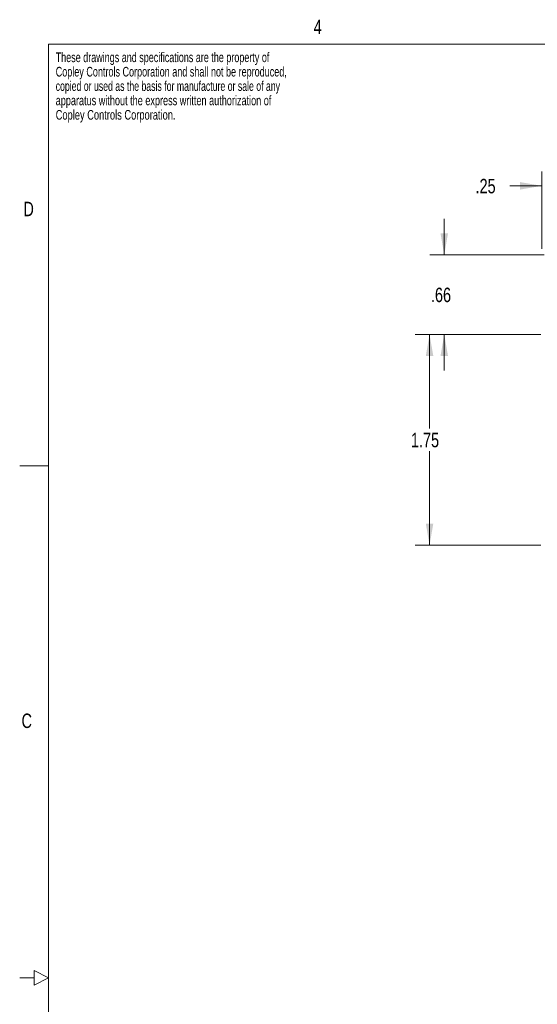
# Model space of a CAD drawing. Header units: inches. Extents: x 0.3 to 21.7, y 0.5 to 16.5.
# Tile 22 of 37: x 0.3 to 4.6, y 8.3 to 16.5. Entities that reach past the tile are written whole.
import ezdxf

# ---------------------------------------------------------------- set-up
doc = ezdxf.new("R2010")
doc.units = ezdxf.units.IN
doc.header["$MEASUREMENT"] = 0
doc.styles.add('SLDTEXTSTYLE0', font='TXT', dxfattribs={"width": 0.75})
doc.styles.add('SLDTEXTSTYLE10', font='TXT', dxfattribs={"width": 0.698529})
doc.styles.add('SLDTEXTSTYLE11', font='TXT', dxfattribs={"width": 0.701389})
doc.styles.add('SLDTEXTSTYLE12', font='TXT', dxfattribs={"width": 0.676339})
doc.styles.add('SLDTEXTSTYLE13', font='TXT', dxfattribs={"width": 0.706731})
doc.styles.add('SLDTEXTSTYLE14', font='TXT', dxfattribs={"width": 0.721154})
doc.dimstyles.new('SLDDIMSTYLE0', dxfattribs={"dimtxt": 0.12, "dimasz": 0.18, "dimexe": 0, "dimexo": 0.0625, "dimgap": 0.03, "dimtad": 0, "dimtih": 1, "dimtoh": 1, "dimzin": 12, "dimdsep": 46, "dimtxsty": 'SLDTEXTSTYLE0', "dimsah": 1, "dimcen": 0.09, "dimadec": 0, "dimazin": 0, "dimtfac": 1, "dimtofl": 0, "dimtmove": 0, "dimatfit": 3, "dimfxl": 1, "dimtolj": 1, "dimtzin": 12, "dimarcsym": 0})

# ---------------------------------------------------------------- blocks, each defined once
blk = doc.blocks.new('SW_NOTE_1')
at = {"color": 7, "linetype": 'Continuous', "lineweight": 0, "char_height": 0.08, "attachment_point": 1}
for s, insert, style in [('These drawings and specifications are the property of', (0, 0.1022), 'SLDTEXTSTYLE10'), ('Copley Controls Corporation and shall not be reproduced,', (0, -0.0172), 'SLDTEXTSTYLE11'), ('copied or used as the basis for manufacture or sale of any', (0, -0.1366), 'SLDTEXTSTYLE12'), ('apparatus without the express written authorization of', (0, -0.2559), 'SLDTEXTSTYLE13'), ('Copley Controls Corporation.', (0, -0.3753), 'SLDTEXTSTYLE14')]:
    blk.add_mtext(s, dxfattribs=dict(at, insert=insert, style=style))
blk = doc.blocks.new('*D13')
at = {"color": 7, "linetype": 'Continuous', "lineweight": 0}
for p, q in [((3.7844, 14.5014), (3.7844, 14.8014)), ((4.6149, 14.5014), (3.6644, 14.5014)), ((4.5867, 13.8414), (3.6644, 13.8414)), ((3.7844, 13.8414), (3.7844, 13.5414))]:
    blk.add_line(p, q, dxfattribs=at)
for points in [[(3.7844, 14.5014), (3.8157, 14.6814), (3.7532, 14.6814)], [(3.7844, 13.8414), (3.7532, 13.6614), (3.8157, 13.6614)]]:
    blk.add_solid(points, dxfattribs=at)
at = {"color": 7, "linetype": 'Continuous', "lineweight": 0, "insert": (3.6737, 14.2295), "char_height": 0.12, "attachment_point": 1, "style": 'SLDTEXTSTYLE0'}
blk.add_mtext('.66', dxfattribs=at)
blk = doc.blocks.new('*D14')
at = {"color": 7, "linetype": 'Continuous', "lineweight": 0}
for p, q in [((4.5867, 13.8414), (3.5425, 13.8414)), ((3.6625, 13.8414), (3.6625, 13.0615)), ((3.6625, 12.0914), (3.6625, 12.8712)), ((4.5867, 12.0914), (3.5425, 12.0914))]:
    blk.add_line(p, q, dxfattribs=at)
for points in [[(3.6625, 13.8414), (3.6313, 13.6614), (3.6938, 13.6614)], [(3.6625, 12.0914), (3.6938, 12.2714), (3.6313, 12.2714)]]:
    blk.add_solid(points, dxfattribs=at)
at = {"color": 7, "linetype": 'Continuous', "lineweight": 0, "insert": (3.5074, 13.0245), "char_height": 0.12, "attachment_point": 1, "style": 'SLDTEXTSTYLE0'}
blk.add_mtext('1.75', dxfattribs=at)
blk = doc.blocks.new('*D17')
at = {"color": 7, "linetype": 'Continuous', "lineweight": 0}
for p, q in [((4.5932, 14.5514), (4.5932, 15.1949)), ((4.8447, 14.0994), (4.8447, 15.1949)), ((4.5932, 15.0749), (4.3277, 15.0749)), ((4.8447, 15.0749), (5.1447, 15.0749))]:
    blk.add_line(p, q, dxfattribs=at)
for points in [[(4.5932, 15.0749), (4.4132, 15.1062), (4.4132, 15.0437)], [(4.8447, 15.0749), (5.0247, 15.0437), (5.0247, 15.1062)]]:
    blk.add_solid(points, dxfattribs=at)
at = {"color": 7, "linetype": 'Continuous', "lineweight": 0, "insert": (4.0437, 15.133), "char_height": 0.12, "attachment_point": 1, "style": 'SLDTEXTSTYLE0'}
blk.add_mtext('.25', dxfattribs=at)

msp = doc.modelspace()

# ---------------------------------------------------------------- linework, layer by layer
at = {"color": 7, "linetype": 'Continuous', "lineweight": 0}
for p, q in [((0.5, 16.25), (21.5, 16.25)), ((0.5, 16.25), (0.5, 0.75)), ((0.5, 12.75), (0.26, 12.75)), ((0.5, 8.5), (0.38, 8.56)), ((0.38, 8.44), (0.38, 8.56)), ((0.38, 8.5), (0.26, 8.5)), ((0.5, 8.5), (0.38, 8.44))]:
    msp.add_line(p, q, dxfattribs=at)

# ---------------------------------------------------------------- block references
msp.add_blockref('SW_NOTE_1', (0.5589, 16.0798), dxfattribs=at)

# ---------------------------------------------------------------- texts
at = {"color": 7, "linetype": 'Continuous', "lineweight": 0, "char_height": 0.12, "attachment_point": 1, "style": 'SLDTEXTSTYLE0'}
for s, insert in [('4', (2.7006, 16.4543)), ('D', (0.2907, 14.9428)), ('C', (0.2753, 10.6939))]:
    msp.add_mtext(s, dxfattribs=dict(at, insert=insert))

# ---------------------------------------------------------------- dimensions: what is measured, and where the dimension line sits
at = {"color": 7, "linetype": 'Continuous', "lineweight": 0}
dim = msp.add_linear_dim(base=(4.5932, 15.0749), p1=(4.8447, 14.0394), p2=(4.5932, 14.4914), dimstyle='SLDDIMSTYLE0', override={"dimtxt": 0.12, "dimexe": 0.12, "dimexo": 0.06, "dimgap": 0.12, "dimtad": 0, "dimtih": 1, "dimtoh": 1, "dimzin": 12, "dimtzin": 12}, dxfattribs=at)
dim.commit()
dim.dimension.update_dxf_attribs({"geometry": '*D17', "text_midpoint": (4.1544, 15.0749), "dimtype": 160})
for base, p1, p2, picture, middle in [((3.7844, 13.8414), (4.6749, 14.5014), (4.6467, 13.8414), '*D13', (3.7844, 14.1714)), ((3.6625, 12.0914), (4.6467, 13.8414), (4.6467, 12.0914), '*D14', (3.6625, 12.9664))]:
    dim = msp.add_linear_dim(base=base, p1=p1, p2=p2, angle=90, dimstyle='SLDDIMSTYLE0', override={"dimtxt": 0.12, "dimexe": 0.12, "dimexo": 0.06, "dimgap": 0.12, "dimtad": 0, "dimtih": 1, "dimtoh": 1, "dimzin": 12, "dimtzin": 12}, dxfattribs=at)
    dim.commit()
    dim.dimension.update_dxf_attribs({"geometry": picture, "text_midpoint": middle, "dimtype": 160})

doc.saveas('drawing.dxf')
